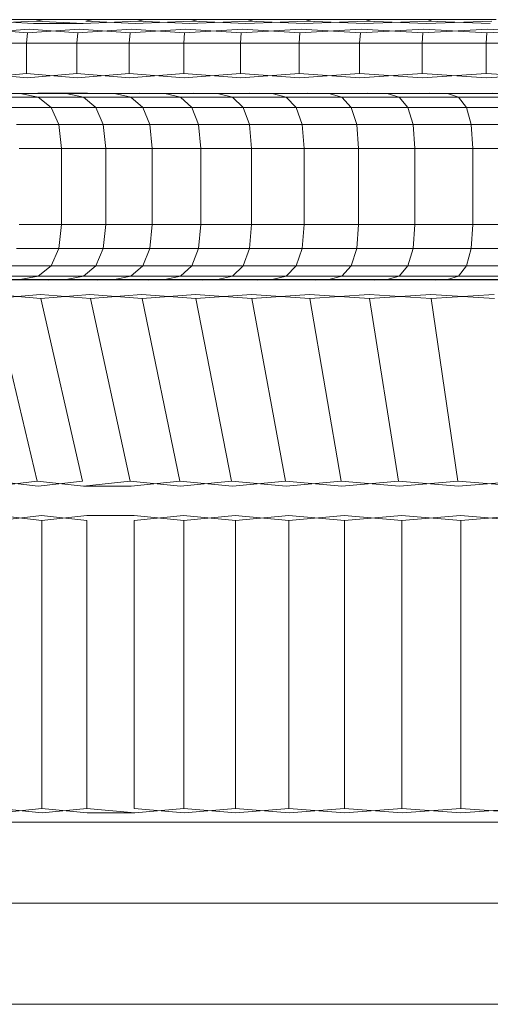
# Model space of a CAD drawing. Header units: millimetres. Extents: x 0 to 3102, y -513 to 108.
# Tile 21 of 32: x 2149.55 to 2156.96, y 92.32 to 107.82. Entities that reach past the tile are written whole.
import ezdxf

# ---------------------------------------------------------------- set-up
doc = ezdxf.new("R2010")
doc.units = ezdxf.units.MM
doc.layers.add('CI282602M_dwg', color=8, linetype='Continuous', lineweight=9)

# ---------------------------------------------------------------- blocks, each defined once
blk = doc.blocks.new('CI282602M_dwg-300031-Zachód')
at = {"color": 18, "lineweight": 9}
for p, q in [((432.177, 107.762), (432.966, 107.797)), ((432.925, 107.762), (432.22, 107.797)), ((432.341, 107.82), (433.082, 107.82)), ((433.082, 107.82), (432.341, 107.82)), ((432.925, 107.762), (433.709, 107.762)), ((433.082, 107.82), (432.966, 107.797)), ((433.082, 107.82), (432.966, 107.797)), ((433.709, 107.762), (432.966, 107.797)), ((433.082, 107.82), (433.86, 107.82)), ((433.86, 107.82), (433.082, 107.82)), ((433.709, 107.762), (434.567, 107.797)), ((433.86, 107.82), (433.749, 107.797)), ((433.86, 107.82), (433.749, 107.797)), ((434.529, 107.762), (433.749, 107.797)), ((433.86, 107.82), (434.672, 107.82)), ((434.672, 107.82), (433.86, 107.82)), ((434.529, 107.762), (435.419, 107.797)), ((434.672, 107.82), (434.567, 107.797)), ((434.672, 107.82), (434.567, 107.797)), ((435.384, 107.762), (434.567, 107.797)), ((434.672, 107.82), (435.519, 107.82)), ((435.519, 107.82), (434.672, 107.82)), ((435.384, 107.762), (436.304, 107.797)), ((435.519, 107.82), (435.419, 107.797)), ((435.519, 107.82), (435.419, 107.797)), ((436.271, 107.762), (435.419, 107.797)), ((435.519, 107.82), (436.398, 107.82)), ((436.398, 107.82), (435.519, 107.82)), ((436.271, 107.762), (437.22, 107.797)), ((436.398, 107.82), (436.304, 107.797)), ((436.398, 107.82), (436.304, 107.797)), ((437.189, 107.762), (436.304, 107.797)), ((436.398, 107.82), (437.308, 107.82)), ((437.308, 107.82), (436.398, 107.82)), ((437.189, 107.762), (438.167, 107.797)), ((437.308, 107.82), (437.22, 107.797)), ((437.308, 107.82), (437.22, 107.797)), ((438.138, 107.762), (437.22, 107.797)), ((437.308, 107.82), (438.248, 107.82)), ((438.248, 107.82), (437.308, 107.82)), ((438.138, 107.762), (439.142, 107.797)), ((438.248, 107.82), (438.167, 107.797)), ((438.248, 107.82), (438.167, 107.797)), ((439.115, 107.762), (438.167, 107.797)), ((438.248, 107.82), (439.216, 107.82)), ((439.216, 107.82), (438.248, 107.82)), ((439.115, 107.762), (440.144, 107.797)), ((439.216, 107.82), (439.142, 107.797)), ((439.216, 107.82), (439.142, 107.797)), ((440.119, 107.762), (439.142, 107.797)), ((439.216, 107.82), (440.212, 107.82)), ((440.212, 107.82), (439.216, 107.82)), ((432.082, 107.613), (432.858, 107.67)), ((432.833, 107.613), (432.108, 107.67)), ((432.833, 107.613), (432.817, 107.452)), ((432.833, 107.613), (432.817, 107.452)), ((432.833, 107.613), (433.646, 107.67)), ((433.622, 107.613), (432.858, 107.67)), ((433.622, 107.613), (433.606, 107.452)), ((433.622, 107.613), (433.606, 107.452)), ((433.622, 107.613), (434.469, 107.67)), ((434.446, 107.613), (433.646, 107.67)), ((434.446, 107.613), (434.431, 107.452)), ((434.446, 107.613), (434.431, 107.452)), ((434.446, 107.613), (435.327, 107.67)), ((435.305, 107.613), (434.469, 107.67)), ((435.305, 107.613), (435.291, 107.452)), ((435.305, 107.613), (435.291, 107.452)), ((435.305, 107.613), (436.217, 107.67)), ((436.197, 107.613), (435.327, 107.67)), ((436.197, 107.613), (436.184, 107.452)), ((436.197, 107.613), (436.184, 107.452)), ((436.197, 107.613), (437.139, 107.67)), ((437.12, 107.613), (436.217, 107.67)), ((437.12, 107.613), (437.108, 107.452)), ((437.12, 107.613), (437.108, 107.452)), ((437.12, 107.613), (438.091, 107.67)), ((438.074, 107.613), (437.139, 107.67)), ((438.074, 107.613), (438.062, 107.452)), ((438.074, 107.613), (438.062, 107.452)), ((438.074, 107.613), (439.072, 107.67)), ((439.056, 107.613), (438.091, 107.67)), ((439.056, 107.613), (439.046, 107.452)), ((439.056, 107.613), (439.046, 107.452)), ((439.056, 107.613), (440.081, 107.67)), ((440.066, 107.613), (439.072, 107.67)), ((440.066, 107.613), (440.056, 107.452)), ((440.066, 107.613), (440.056, 107.452)), ((440.066, 107.613), (441.115, 107.67)), ((441.102, 107.613), (440.081, 107.67)), ((432.064, 107.452), (432.817, 107.452)), ((432.817, 107.452), (432.064, 107.452)), ((432.817, 107.452), (433.606, 107.452)), ((433.606, 107.452), (432.817, 107.452)), ((432.817, 107.452), (432.817, 106.972)), ((432.817, 107.452), (432.817, 106.972)), ((433.606, 107.452), (434.431, 107.452)), ((434.431, 107.452), (433.606, 107.452)), ((433.606, 107.452), (433.606, 106.972)), ((433.606, 107.452), (433.606, 106.972)), ((434.431, 107.452), (435.291, 107.452)), ((435.291, 107.452), (434.431, 107.452)), ((434.431, 107.452), (434.431, 106.972)), ((434.431, 107.452), (434.431, 106.972)), ((435.291, 107.452), (436.184, 107.452)), ((436.184, 107.452), (435.291, 107.452)), ((435.291, 107.452), (435.291, 106.972)), ((435.291, 107.452), (435.291, 106.972)), ((436.184, 107.452), (437.108, 107.452)), ((437.108, 107.452), (436.184, 107.452)), ((436.184, 107.452), (436.184, 106.972)), ((436.184, 107.452), (436.184, 106.972)), ((437.108, 107.452), (438.062, 107.452)), ((438.062, 107.452), (437.108, 107.452)), ((437.108, 107.452), (437.108, 106.972)), ((437.108, 107.452), (437.108, 106.972)), ((438.062, 107.452), (439.046, 107.452)), ((439.046, 107.452), (438.062, 107.452)), ((438.062, 107.452), (438.062, 106.972)), ((438.062, 107.452), (438.062, 106.972)), ((439.046, 107.452), (440.056, 107.452)), ((440.056, 107.452), (439.046, 107.452)), ((439.046, 107.452), (439.046, 106.972)), ((439.046, 107.452), (439.046, 106.972)), ((440.056, 107.452), (441.093, 107.452)), ((441.093, 107.452), (440.056, 107.452)), ((440.056, 107.452), (440.056, 106.972)), ((440.056, 107.452), (440.056, 106.972)), ((432.824, 106.903), (432.064, 106.972)), ((432.072, 106.903), (432.817, 106.972)), ((433.613, 106.903), (432.817, 106.972)), ((432.824, 106.903), (433.606, 106.972)), ((434.438, 106.903), (433.606, 106.972)), ((433.613, 106.903), (434.431, 106.972)), ((435.297, 106.903), (434.431, 106.972)), ((434.438, 106.903), (435.291, 106.972)), ((436.189, 106.903), (435.291, 106.972)), ((435.297, 106.903), (436.184, 106.972)), ((437.113, 106.903), (436.184, 106.972)), ((436.189, 106.903), (437.108, 106.972)), ((438.067, 106.903), (437.108, 106.972)), ((437.113, 106.903), (438.062, 106.972)), ((439.05, 106.903), (438.062, 106.972)), ((438.067, 106.903), (439.046, 106.972)), ((440.061, 106.903), (439.046, 106.972)), ((439.05, 106.903), (440.056, 106.972)), ((441.097, 106.903), (440.056, 106.972)), ((440.061, 106.903), (441.093, 106.972)), ((432.713, 106.656), (432.025, 106.656)), ((432.025, 106.656), (432.713, 106.656)), ((433.046, 106.656), (432.251, 106.665)), ((432.304, 106.656), (432.996, 106.665)), ((432.998, 106.602), (432.713, 106.656)), ((433.438, 106.656), (432.713, 106.656)), ((432.713, 106.656), (432.998, 106.602)), ((432.713, 106.656), (433.438, 106.656)), ((433.777, 106.665), (432.996, 106.665)), ((433.046, 106.656), (433.777, 106.665)), ((433.711, 106.602), (433.438, 106.656)), ((434.199, 106.656), (433.438, 106.656)), ((433.438, 106.656), (433.711, 106.602)), ((433.438, 106.656), (434.199, 106.656)), ((434.639, 106.656), (433.777, 106.665)), ((433.825, 106.656), (434.594, 106.665)), ((434.46, 106.602), (434.199, 106.656)), ((434.994, 106.656), (434.199, 106.656)), ((434.199, 106.656), (434.46, 106.602)), ((434.199, 106.656), (434.994, 106.656)), ((435.488, 106.656), (434.594, 106.665)), ((434.639, 106.656), (435.445, 106.665)), ((435.242, 106.602), (434.994, 106.656)), ((435.823, 106.656), (434.994, 106.656)), ((434.994, 106.656), (435.242, 106.602)), ((434.994, 106.656), (435.823, 106.656)), ((436.369, 106.656), (435.445, 106.665)), ((435.488, 106.656), (436.328, 106.665)), ((436.058, 106.602), (435.823, 106.656)), ((436.683, 106.656), (435.823, 106.656)), ((435.823, 106.656), (436.058, 106.602)), ((435.823, 106.656), (436.683, 106.656)), ((437.281, 106.656), (436.328, 106.665)), ((436.369, 106.656), (437.243, 106.665)), ((436.904, 106.602), (436.683, 106.656)), ((437.574, 106.656), (436.683, 106.656)), ((436.683, 106.656), (436.904, 106.602)), ((436.683, 106.656), (437.574, 106.656)), ((438.223, 106.656), (437.243, 106.665)), ((437.281, 106.656), (438.188, 106.665)), ((437.781, 106.602), (437.574, 106.656)), ((438.495, 106.656), (437.574, 106.656)), ((437.574, 106.656), (437.781, 106.602)), ((437.574, 106.656), (438.495, 106.656)), ((439.193, 106.656), (438.188, 106.665)), ((438.223, 106.656), (439.161, 106.665)), ((438.686, 106.602), (438.495, 106.656)), ((439.443, 106.656), (438.495, 106.656)), ((438.495, 106.656), (438.686, 106.602)), ((438.495, 106.656), (439.443, 106.656)), ((440.19, 106.656), (439.161, 106.665)), ((439.193, 106.656), (440.161, 106.665)), ((439.618, 106.602), (439.443, 106.656)), ((440.418, 106.656), (439.443, 106.656)), ((439.443, 106.656), (439.618, 106.602)), ((439.443, 106.656), (440.418, 106.656)), ((432.998, 106.602), (432.321, 106.602)), ((432.321, 106.602), (432.998, 106.602)), ((433.202, 106.439), (432.998, 106.602)), ((433.711, 106.602), (432.998, 106.602)), ((432.998, 106.602), (433.202, 106.439)), ((432.998, 106.602), (433.711, 106.602)), ((433.907, 106.439), (433.711, 106.602)), ((434.46, 106.602), (433.711, 106.602)), ((433.711, 106.602), (433.907, 106.439)), ((433.711, 106.602), (434.46, 106.602)), ((434.646, 106.439), (434.46, 106.602)), ((435.242, 106.602), (434.46, 106.602)), ((434.46, 106.602), (434.646, 106.439)), ((434.46, 106.602), (435.242, 106.602)), ((435.42, 106.439), (435.242, 106.602)), ((436.058, 106.602), (435.242, 106.602)), ((435.242, 106.602), (435.42, 106.439)), ((435.242, 106.602), (436.058, 106.602)), ((436.225, 106.439), (436.058, 106.602)), ((436.904, 106.602), (436.058, 106.602)), ((436.058, 106.602), (436.225, 106.439)), ((436.058, 106.602), (436.904, 106.602)), ((437.062, 106.439), (436.904, 106.602)), ((437.781, 106.602), (436.904, 106.602)), ((436.904, 106.602), (437.062, 106.439)), ((436.904, 106.602), (437.781, 106.602)), ((437.928, 106.439), (437.781, 106.602)), ((438.686, 106.602), (437.781, 106.602)), ((437.781, 106.602), (437.928, 106.439)), ((437.781, 106.602), (438.686, 106.602)), ((438.822, 106.439), (438.686, 106.602)), ((439.618, 106.602), (438.686, 106.602)), ((438.686, 106.602), (438.822, 106.439)), ((438.686, 106.602), (439.618, 106.602)), ((439.744, 106.439), (439.618, 106.602)), ((440.577, 106.602), (439.618, 106.602)), ((439.618, 106.602), (439.744, 106.439)), ((439.618, 106.602), (440.577, 106.602)), ((433.202, 106.439), (432.533, 106.439)), ((432.533, 106.439), (433.202, 106.439)), ((433.324, 106.169), (433.202, 106.439)), ((433.907, 106.439), (433.202, 106.439)), ((433.202, 106.439), (433.324, 106.169)), ((433.202, 106.439), (433.907, 106.439)), ((434.024, 106.169), (433.907, 106.439)), ((434.646, 106.439), (433.907, 106.439)), ((433.907, 106.439), (434.024, 106.169)), ((433.907, 106.439), (434.646, 106.439)), ((434.758, 106.169), (434.646, 106.439)), ((435.42, 106.439), (434.646, 106.439)), ((434.646, 106.439), (434.758, 106.169)), ((434.646, 106.439), (435.42, 106.439)), ((435.526, 106.169), (435.42, 106.439)), ((436.225, 106.439), (435.42, 106.439)), ((435.42, 106.439), (435.526, 106.169)), ((435.42, 106.439), (436.225, 106.439)), ((436.326, 106.169), (436.225, 106.439)), ((437.062, 106.439), (436.225, 106.439)), ((436.225, 106.439), (436.326, 106.169)), ((436.225, 106.439), (437.062, 106.439)), ((437.156, 106.169), (437.062, 106.439)), ((437.928, 106.439), (437.062, 106.439)), ((437.062, 106.439), (437.156, 106.169)), ((437.062, 106.439), (437.928, 106.439)), ((438.016, 106.169), (437.928, 106.439)), ((438.822, 106.439), (437.928, 106.439)), ((437.928, 106.439), (438.016, 106.169)), ((437.928, 106.439), (438.822, 106.439)), ((438.904, 106.169), (438.822, 106.439)), ((439.744, 106.439), (438.822, 106.439)), ((438.822, 106.439), (438.904, 106.169)), ((438.822, 106.439), (439.744, 106.439)), ((439.819, 106.169), (439.744, 106.439)), ((440.691, 106.439), (439.744, 106.439)), ((439.744, 106.439), (439.819, 106.169)), ((439.744, 106.439), (440.691, 106.439)), ((432.66, 106.169), (433.324, 106.169)), ((433.324, 106.169), (432.66, 106.169)), ((433.365, 105.791), (433.324, 106.169)), ((433.324, 106.169), (434.024, 106.169)), ((433.324, 106.169), (433.365, 105.791)), ((434.024, 106.169), (433.324, 106.169)), ((434.063, 105.791), (434.024, 106.169)), ((434.024, 106.169), (434.758, 106.169)), ((434.024, 106.169), (434.063, 105.791)), ((434.758, 106.169), (434.024, 106.169)), ((434.796, 105.791), (434.758, 106.169)), ((434.758, 106.169), (435.526, 106.169)), ((434.758, 106.169), (434.796, 105.791)), ((435.526, 106.169), (434.758, 106.169)), ((435.562, 105.791), (435.526, 106.169)), ((435.526, 106.169), (436.326, 106.169)), ((435.526, 106.169), (435.562, 105.791)), ((436.326, 106.169), (435.526, 106.169)), ((436.359, 105.791), (436.326, 106.169)), ((436.326, 106.169), (437.156, 106.169)), ((436.326, 106.169), (436.359, 105.791)), ((437.156, 106.169), (436.326, 106.169)), ((437.188, 105.791), (437.156, 106.169)), ((437.156, 106.169), (438.016, 106.169)), ((437.156, 106.169), (437.188, 105.791)), ((438.016, 106.169), (437.156, 106.169)), ((438.046, 105.791), (438.016, 106.169)), ((438.016, 106.169), (438.904, 106.169)), ((438.016, 106.169), (438.046, 105.791)), ((438.904, 106.169), (438.016, 106.169)), ((438.932, 105.791), (438.904, 106.169)), ((438.904, 106.169), (439.819, 106.169)), ((438.904, 106.169), (438.932, 105.791)), ((439.819, 106.169), (438.904, 106.169)), ((439.844, 105.791), (439.819, 106.169)), ((439.819, 106.169), (440.76, 106.169)), ((439.819, 106.169), (439.844, 105.791)), ((440.76, 106.169), (439.819, 106.169)), ((432.702, 105.791), (433.365, 105.791)), ((433.365, 105.791), (432.702, 105.791)), ((433.365, 105.791), (434.063, 105.791)), ((434.063, 105.791), (433.365, 105.791)), ((433.365, 104.594), (433.365, 105.791)), ((433.365, 105.791), (433.365, 104.594)), ((434.063, 105.791), (434.796, 105.791)), ((434.796, 105.791), (434.063, 105.791)), ((434.063, 104.594), (434.063, 105.791)), ((434.063, 105.791), (434.063, 104.594)), ((434.796, 105.791), (435.562, 105.791)), ((435.562, 105.791), (434.796, 105.791)), ((434.796, 104.594), (434.796, 105.791)), ((434.796, 105.791), (434.796, 104.594)), ((435.562, 105.791), (436.359, 105.791)), ((436.359, 105.791), (435.562, 105.791)), ((435.562, 104.594), (435.562, 105.791)), ((435.562, 105.791), (435.562, 104.594)), ((436.359, 105.791), (437.188, 105.791)), ((437.188, 105.791), (436.359, 105.791)), ((436.359, 104.594), (436.359, 105.791)), ((436.359, 105.791), (436.359, 104.594)), ((437.188, 105.791), (438.046, 105.791)), ((438.046, 105.791), (437.188, 105.791)), ((437.188, 104.594), (437.188, 105.791)), ((437.188, 105.791), (437.188, 104.594)), ((438.046, 105.791), (438.932, 105.791)), ((438.932, 105.791), (438.046, 105.791)), ((438.046, 104.594), (438.046, 105.791)), ((438.046, 105.791), (438.046, 104.594)), ((438.932, 105.791), (439.844, 105.791)), ((439.844, 105.791), (438.932, 105.791)), ((438.932, 104.594), (438.932, 105.791)), ((438.932, 105.791), (438.932, 104.594)), ((439.844, 105.791), (440.783, 105.791)), ((440.783, 105.791), (439.844, 105.791)), ((439.844, 104.594), (439.844, 105.791)), ((439.844, 105.791), (439.844, 104.594)), ((433.365, 104.594), (432.702, 104.594)), ((432.702, 104.594), (433.365, 104.594)), ((433.324, 104.216), (433.365, 104.594)), ((433.365, 104.594), (433.324, 104.216)), ((434.063, 104.594), (433.365, 104.594)), ((433.365, 104.594), (434.063, 104.594)), ((434.024, 104.216), (434.063, 104.594)), ((434.063, 104.594), (434.024, 104.216)), ((434.796, 104.594), (434.063, 104.594)), ((434.063, 104.594), (434.796, 104.594)), ((434.758, 104.216), (434.796, 104.594)), ((434.796, 104.594), (434.758, 104.216)), ((435.562, 104.594), (434.796, 104.594)), ((434.796, 104.594), (435.562, 104.594)), ((435.526, 104.216), (435.562, 104.594)), ((435.562, 104.594), (435.526, 104.216)), ((436.359, 104.594), (435.562, 104.594)), ((435.562, 104.594), (436.359, 104.594)), ((436.326, 104.216), (436.359, 104.594)), ((436.359, 104.594), (436.326, 104.216)), ((437.188, 104.594), (436.359, 104.594)), ((436.359, 104.594), (437.188, 104.594)), ((437.156, 104.216), (437.188, 104.594)), ((437.188, 104.594), (437.156, 104.216)), ((438.046, 104.594), (437.188, 104.594)), ((437.188, 104.594), (438.046, 104.594)), ((438.016, 104.216), (438.046, 104.594)), ((438.046, 104.594), (438.016, 104.216)), ((438.932, 104.594), (438.046, 104.594)), ((438.046, 104.594), (438.932, 104.594)), ((438.904, 104.216), (438.932, 104.594)), ((438.932, 104.594), (438.904, 104.216)), ((439.844, 104.594), (438.932, 104.594)), ((438.932, 104.594), (439.844, 104.594)), ((439.819, 104.216), (439.844, 104.594)), ((439.844, 104.594), (439.819, 104.216)), ((440.783, 104.594), (439.844, 104.594)), ((439.844, 104.594), (440.783, 104.594)), ((433.324, 104.216), (432.66, 104.216)), ((432.66, 104.216), (433.324, 104.216)), ((433.202, 103.946), (433.324, 104.216)), ((433.324, 104.216), (433.202, 103.946)), ((434.024, 104.216), (433.324, 104.216)), ((433.324, 104.216), (434.024, 104.216)), ((433.907, 103.946), (434.024, 104.216)), ((434.024, 104.216), (433.907, 103.946)), ((434.758, 104.216), (434.024, 104.216)), ((434.024, 104.216), (434.758, 104.216)), ((434.646, 103.946), (434.758, 104.216)), ((434.758, 104.216), (434.646, 103.946)), ((435.526, 104.216), (434.758, 104.216)), ((434.758, 104.216), (435.526, 104.216)), ((435.42, 103.946), (435.526, 104.216)), ((435.526, 104.216), (435.42, 103.946)), ((436.326, 104.216), (435.526, 104.216)), ((435.526, 104.216), (436.326, 104.216)), ((436.225, 103.946), (436.326, 104.216)), ((436.326, 104.216), (436.225, 103.946)), ((437.156, 104.216), (436.326, 104.216)), ((436.326, 104.216), (437.156, 104.216)), ((437.062, 103.946), (437.156, 104.216)), ((437.156, 104.216), (437.062, 103.946)), ((438.016, 104.216), (437.156, 104.216)), ((437.156, 104.216), (438.016, 104.216)), ((437.928, 103.946), (438.016, 104.216)), ((438.016, 104.216), (437.928, 103.946)), ((438.904, 104.216), (438.016, 104.216)), ((438.016, 104.216), (438.904, 104.216)), ((438.822, 103.946), (438.904, 104.216)), ((438.904, 104.216), (438.822, 103.946)), ((439.819, 104.216), (438.904, 104.216)), ((438.904, 104.216), (439.819, 104.216)), ((439.744, 103.946), (439.819, 104.216)), ((439.819, 104.216), (439.744, 103.946)), ((440.76, 104.216), (439.819, 104.216)), ((439.819, 104.216), (440.76, 104.216)), ((433.202, 103.946), (432.533, 103.946)), ((432.533, 103.946), (433.202, 103.946)), ((432.998, 103.784), (433.202, 103.946)), ((433.202, 103.946), (432.998, 103.784)), ((433.907, 103.946), (433.202, 103.946)), ((433.202, 103.946), (433.907, 103.946)), ((433.711, 103.784), (433.907, 103.946)), ((433.907, 103.946), (433.711, 103.784)), ((434.646, 103.946), (433.907, 103.946)), ((433.907, 103.946), (434.646, 103.946)), ((434.46, 103.784), (434.646, 103.946)), ((434.646, 103.946), (434.46, 103.784)), ((435.42, 103.946), (434.646, 103.946)), ((434.646, 103.946), (435.42, 103.946)), ((435.242, 103.784), (435.42, 103.946)), ((435.42, 103.946), (435.242, 103.784)), ((436.225, 103.946), (435.42, 103.946)), ((435.42, 103.946), (436.225, 103.946)), ((436.225, 103.946), (436.057, 103.784)), ((436.058, 103.784), (436.225, 103.946)), ((437.062, 103.946), (436.225, 103.946)), ((436.225, 103.946), (437.062, 103.946)), ((436.904, 103.784), (437.062, 103.946)), ((437.062, 103.946), (436.904, 103.784)), ((437.928, 103.946), (437.062, 103.946)), ((437.062, 103.946), (437.928, 103.946)), ((437.781, 103.784), (437.928, 103.946)), ((437.928, 103.946), (437.781, 103.784)), ((438.822, 103.946), (437.928, 103.946)), ((437.928, 103.946), (438.822, 103.946)), ((438.686, 103.784), (438.822, 103.946)), ((438.822, 103.946), (438.686, 103.784)), ((439.744, 103.946), (438.822, 103.946)), ((438.822, 103.946), (439.744, 103.946)), ((439.618, 103.784), (439.744, 103.946)), ((439.744, 103.946), (439.618, 103.784)), ((440.691, 103.946), (439.744, 103.946)), ((439.744, 103.946), (440.691, 103.946)), ((432.025, 103.73), (432.713, 103.73)), ((432.713, 103.73), (432.025, 103.73)), ((432.321, 103.784), (432.998, 103.784)), ((432.998, 103.784), (432.321, 103.784)), ((433.202, 103.73), (432.416, 103.721)), ((433.154, 103.721), (432.466, 103.73)), ((432.713, 103.73), (432.998, 103.784)), ((432.998, 103.784), (432.713, 103.73)), ((432.713, 103.73), (433.438, 103.73)), ((433.438, 103.73), (432.713, 103.73)), ((432.998, 103.784), (433.711, 103.784)), ((433.711, 103.784), (432.998, 103.784)), ((433.974, 103.73), (433.154, 103.721)), ((433.928, 103.721), (433.202, 103.73)), ((433.438, 103.73), (433.711, 103.784)), ((433.711, 103.784), (433.438, 103.73)), ((433.438, 103.73), (434.199, 103.73)), ((434.199, 103.73), (433.438, 103.73)), ((433.711, 103.784), (434.46, 103.784)), ((434.46, 103.784), (433.711, 103.784)), ((434.781, 103.73), (433.928, 103.721)), ((434.737, 103.721), (433.974, 103.73)), ((434.199, 103.73), (434.46, 103.784)), ((434.46, 103.784), (434.199, 103.73)), ((434.199, 103.73), (434.994, 103.73)), ((434.994, 103.73), (434.199, 103.73)), ((434.46, 103.784), (435.242, 103.784)), ((435.242, 103.784), (434.46, 103.784)), ((435.621, 103.73), (434.737, 103.721)), ((435.58, 103.721), (434.781, 103.73)), ((434.994, 103.73), (435.242, 103.784)), ((435.242, 103.784), (434.994, 103.73)), ((434.994, 103.73), (435.823, 103.73)), ((435.823, 103.73), (434.994, 103.73)), ((435.242, 103.784), (436.058, 103.784)), ((436.057, 103.784), (435.242, 103.784)), ((436.494, 103.73), (435.58, 103.721)), ((436.455, 103.721), (435.621, 103.73)), ((435.823, 103.73), (436.058, 103.784)), ((436.057, 103.784), (435.823, 103.73)), ((435.823, 103.73), (436.683, 103.73)), ((436.683, 103.73), (435.823, 103.73)), ((436.904, 103.784), (436.057, 103.784)), ((436.058, 103.784), (436.904, 103.784)), ((437.398, 103.73), (436.455, 103.721)), ((437.362, 103.721), (436.494, 103.73)), ((436.683, 103.73), (436.904, 103.784)), ((436.904, 103.784), (436.683, 103.73)), ((436.683, 103.73), (437.574, 103.73)), ((437.574, 103.73), (436.683, 103.73)), ((436.904, 103.784), (437.781, 103.784)), ((437.781, 103.784), (436.904, 103.784)), ((438.331, 103.73), (437.362, 103.721)), ((438.298, 103.721), (437.398, 103.73)), ((437.574, 103.73), (437.781, 103.784)), ((437.781, 103.784), (437.574, 103.73)), ((437.574, 103.73), (438.495, 103.73)), ((438.495, 103.73), (437.574, 103.73)), ((437.781, 103.784), (438.686, 103.784)), ((438.686, 103.784), (437.781, 103.784)), ((439.293, 103.73), (438.298, 103.721)), ((439.262, 103.721), (438.331, 103.73)), ((438.495, 103.73), (438.686, 103.784)), ((438.686, 103.784), (438.495, 103.73)), ((438.495, 103.73), (439.443, 103.73)), ((439.443, 103.73), (438.495, 103.73)), ((438.686, 103.784), (439.618, 103.784)), ((439.618, 103.784), (438.686, 103.784)), ((440.281, 103.73), (439.262, 103.721)), ((440.253, 103.721), (439.293, 103.73)), ((439.443, 103.73), (439.618, 103.784)), ((439.618, 103.784), (439.443, 103.73)), ((439.443, 103.73), (440.418, 103.73)), ((440.418, 103.73), (439.443, 103.73)), ((439.618, 103.784), (440.577, 103.784)), ((440.577, 103.784), (439.618, 103.784)), ((433.041, 103.428), (432.291, 103.494)), ((433.034, 103.494), (432.299, 103.428)), ((432.983, 100.554), (432.299, 103.428)), ((432.299, 103.428), (432.983, 100.554)), ((433.821, 103.428), (433.034, 103.494)), ((433.813, 103.494), (433.041, 103.428)), ((433.697, 100.554), (433.041, 103.428)), ((433.041, 103.428), (433.697, 100.554)), ((434.635, 103.428), (433.813, 103.494)), ((434.628, 103.494), (433.821, 103.428)), ((434.446, 100.554), (433.821, 103.428)), ((433.821, 103.428), (434.446, 100.554)), ((435.484, 103.428), (434.628, 103.494)), ((435.477, 103.494), (434.635, 103.428)), ((435.229, 100.554), (434.635, 103.428)), ((434.635, 103.428), (435.229, 100.554)), ((436.365, 103.428), (435.477, 103.494)), ((436.358, 103.494), (435.484, 103.428)), ((436.046, 100.554), (435.484, 103.428)), ((435.484, 103.428), (436.046, 100.554)), ((437.277, 103.428), (436.358, 103.494)), ((437.271, 103.494), (436.365, 103.428)), ((436.893, 100.554), (436.365, 103.428)), ((436.365, 103.428), (436.893, 100.554)), ((438.219, 103.428), (437.271, 103.494)), ((438.214, 103.494), (437.277, 103.428)), ((437.77, 100.554), (437.277, 103.428)), ((437.277, 103.428), (437.77, 100.554)), ((439.19, 103.428), (438.214, 103.494)), ((439.185, 103.494), (438.219, 103.428)), ((438.676, 100.554), (438.219, 103.428)), ((438.219, 103.428), (438.676, 100.554)), ((440.188, 103.428), (439.185, 103.494)), ((440.183, 103.494), (439.19, 103.428)), ((439.61, 100.554), (439.19, 103.428)), ((439.19, 103.428), (439.61, 100.554)), ((432.998, 100.478), (432.305, 100.554)), ((432.983, 100.554), (432.321, 100.478)), ((433.712, 100.478), (432.983, 100.554)), ((433.697, 100.554), (432.998, 100.478)), ((434.446, 100.554), (433.712, 100.478)), ((434.461, 100.478), (433.712, 100.478)), ((435.243, 100.478), (434.446, 100.554)), ((435.229, 100.554), (434.461, 100.478)), ((436.058, 100.478), (435.229, 100.554)), ((436.046, 100.554), (435.243, 100.478)), ((436.905, 100.478), (436.046, 100.554)), ((436.893, 100.554), (436.058, 100.478)), ((437.781, 100.478), (436.893, 100.554)), ((437.77, 100.554), (436.905, 100.478)), ((438.687, 100.478), (437.77, 100.554)), ((438.676, 100.554), (437.782, 100.478)), ((439.619, 100.478), (438.676, 100.554)), ((439.61, 100.554), (438.687, 100.478)), ((440.578, 100.478), (439.61, 100.554)), ((440.569, 100.554), (439.619, 100.478)), ((433.055, 99.935), (432.378, 100.014)), ((433.052, 100.014), (432.38, 99.935)), ((433.766, 99.935), (433.052, 100.014)), ((433.764, 100.014), (433.055, 99.935)), ((434.51, 100.014), (433.764, 100.014)), ((434.51, 100.014), (433.764, 100.014)), ((435.292, 99.935), (434.51, 100.014)), ((435.29, 100.014), (434.512, 99.935)), ((436.105, 99.935), (435.29, 100.014)), ((436.103, 100.014), (435.292, 99.935)), ((436.948, 99.935), (436.103, 100.014)), ((436.947, 100.014), (436.105, 99.935)), ((437.822, 99.935), (436.947, 100.014)), ((437.82, 100.014), (436.948, 99.935)), ((438.724, 99.935), (437.82, 100.014)), ((438.723, 100.014), (437.822, 99.935)), ((439.654, 99.935), (438.723, 100.014)), ((439.652, 100.014), (438.724, 99.935)), ((440.609, 99.935), (439.652, 100.014)), ((440.608, 100.014), (439.654, 99.935)), ((433.055, 95.402), (433.055, 99.935)), ((433.055, 99.935), (433.055, 95.402)), ((433.766, 95.402), (433.766, 99.935)), ((433.766, 99.935), (433.766, 95.402)), ((434.512, 95.402), (434.512, 99.935)), ((434.512, 99.935), (434.512, 95.402)), ((435.292, 95.402), (435.292, 99.935)), ((435.292, 99.935), (435.292, 95.402)), ((436.105, 95.402), (436.105, 99.935)), ((436.105, 99.935), (436.105, 95.402)), ((436.948, 95.402), (436.948, 99.935)), ((436.948, 99.935), (436.948, 95.402)), ((437.822, 95.402), (437.822, 99.935)), ((437.822, 99.935), (437.822, 95.402)), ((438.724, 95.402), (438.724, 99.935)), ((438.724, 99.935), (438.724, 95.402)), ((439.654, 95.402), (439.654, 99.935)), ((439.654, 99.935), (439.654, 95.402)), ((433.062, 95.333), (432.38, 95.402)), ((433.055, 95.402), (432.388, 95.333)), ((433.773, 95.333), (433.055, 95.402)), ((433.766, 95.402), (433.062, 95.333)), ((434.519, 95.333), (433.766, 95.402)), ((434.519, 95.333), (433.773, 95.333)), ((435.299, 95.333), (434.512, 95.402)), ((435.292, 95.402), (434.519, 95.333)), ((436.111, 95.333), (435.292, 95.402)), ((436.105, 95.402), (435.299, 95.333)), ((436.954, 95.333), (436.105, 95.402)), ((436.948, 95.402), (436.111, 95.333)), ((437.827, 95.333), (436.948, 95.402)), ((437.822, 95.402), (436.954, 95.333)), ((438.729, 95.333), (437.822, 95.402)), ((438.724, 95.402), (437.827, 95.333)), ((439.658, 95.333), (438.724, 95.402)), ((439.654, 95.402), (438.729, 95.333)), ((440.614, 95.333), (439.654, 95.402)), ((440.609, 95.402), (439.658, 95.333)), ((20.02, 95.189), (493.597, 95.189)), ((0.842, 93.911), (512.39, 93.911)), ((0.842, 92.32), (512.39, 92.32))]:
    blk.add_line(p, q, dxfattribs=at)

msp = doc.modelspace()

# ---------------------------------------------------------------- block references
at = {"layer": 'CI282602M_dwg', "color": 18}
msp.add_blockref('CI282602M_dwg-300031-Zachód', (1716.838, 0), dxfattribs=at)

doc.saveas('drawing.dxf')
